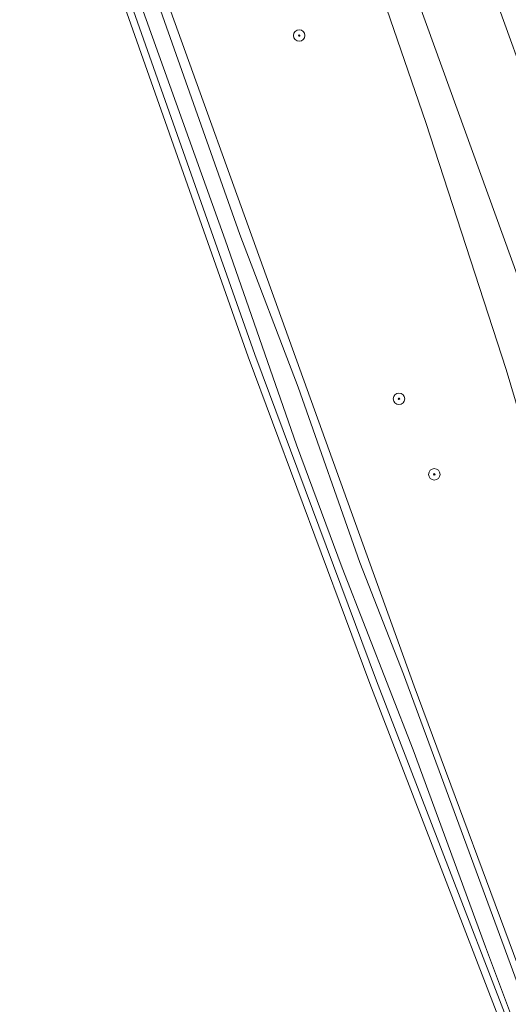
# Model space of a CAD drawing. Header units: metres. Extents: x 168032 to 180145, y 382923 to 399665.
# Tile 23 of 256: x 178132 to 178166, y 385232 to 385301. Entities that reach past the tile are written whole.
import ezdxf

# ---------------------------------------------------------------- set-up
doc = ezdxf.new("R2010")
doc.units = ezdxf.units.M
doc.layers.get('0').update_dxf_attribs({"color": 8, "lineweight": 18})
for name, color, linetype, lineweight in [('B-WE-GR-BOOM-S', 8, 'Continuous', 18), ('B-WE-GR-BOUWLAND-GV', 8, 'Continuous', 18), ('B-WE-OG-WATER_SLOOT-GV', 8, 'Continuous', 18), ('B-WE-OG-WEG-GV', 8, 'Continuous', 18), ('B-WE-VH-VERHARDING_ASFALT-GV', 8, 'Continuous', 18)]:
    doc.layers.add(name, color=color, linetype=linetype, lineweight=lineweight)

# ---------------------------------------------------------------- blocks, each defined once
blk = doc.blocks.new('SGR-BOOM_01-SO')
at = {"linetype": 'ByBlock', "lineweight": 18}
h = blk.add_hatch(color=0, dxfattribs=at)
h.dxf.hatch_style = 1
edge = h.paths.add_edge_path()
edge.add_arc((0, 0), 0.25, 0, 360)
at = {"color": 0, "linetype": 'ByBlock', "lineweight": 18}
for radius in [2, 0.25]:
    blk.add_circle((0, 0), radius, dxfattribs=at)

msp = doc.modelspace()

# ---------------------------------------------------------------- linework, layer by layer
at = {"layer": 'B-WE-GR-BOUWLAND-GV', "flags": 128}
msp.add_lwpolyline([(178243.021, 385038.459), (178230.411, 385068.041), (178214.424, 385105.408), (178197.619, 385146.259), (178181.778, 385187.915), (178170.358, 385218.016), (178156.321, 385254.424), (178147.831, 385277.228), (178139.059, 385302.037)], dxfattribs=at)
at = {"layer": 'B-WE-OG-WATER_SLOOT-GV', "flags": 128}
for points in [[(178239.841, 385054.984), (178233.577, 385069.471), (178232.046, 385072.914), (178228.705, 385080.428), (178216.041, 385109.141), (178202.982, 385139.914), (178202.305, 385141.509), (178185.922, 385183.87), (178175.863, 385210), (178159.423, 385254.236), (178131.865, 385330.613)], [(178140.627, 385304.479), (178147.233, 385285.775), (178151.325, 385275.107), (178155.614, 385262.861), (178158.667, 385255.073), (178163.426, 385242.186), (178168.073, 385229.554), (178173.034, 385216.19), (178177.542, 385203.988), (178183.208, 385189.076), (178187.643, 385177.416), (178191.209, 385168.076), (178195.13, 385157.845), (178201.819, 385139.893), (178211.933, 385115.894), (178220.307, 385095.897), (178232.952, 385067.367), (178238.717, 385054.506)], [(178238.717, 385054.506), (178232.952, 385067.367), (178220.307, 385095.897), (178211.933, 385115.894), (178201.819, 385139.893), (178195.13, 385157.845), (178191.209, 385168.076), (178187.643, 385177.416), (178183.208, 385189.076), (178177.542, 385203.988), (178173.034, 385216.19), (178168.073, 385229.554), (178163.426, 385242.186), (178158.667, 385255.073), (178155.614, 385262.861), (178151.325, 385275.107), (178147.233, 385285.775), (178140.627, 385304.479)], [(178139.532, 385302.2), (178148.301, 385277.398), (178156.788, 385254.601), (178170.825, 385218.194), (178182.245, 385188.092), (178198.084, 385146.443), (178214.885, 385105.602), (178230.871, 385068.238), (178243.503, 385038.605)], [(178235.68, 385059.068), (178229.019, 385074.5), (178223.234, 385087.89), (178216.866, 385103.033), (178212.368, 385113.618), (178206.966, 385126.236), (178202.735, 385136.391), (178200.686, 385141.76), (178197.004, 385150.949), (178193.603, 385159.841), (178190.175, 385168.616), (178185.927, 385179.492), (178182.761, 385188.059), (178177.867, 385200.502), (178173.033, 385213.245), (178168.171, 385225.971), (178164.4, 385236.016), (178159.355, 385249.782), (178154.399, 385262.486), (178151.191, 385271.072), (178146.211, 385285.388), (178140.262, 385302.009)], [(178140.262, 385302.009), (178146.211, 385285.388), (178151.191, 385271.072), (178154.399, 385262.486), (178159.355, 385249.782), (178164.4, 385236.016), (178168.171, 385225.971), (178173.033, 385213.245), (178177.867, 385200.502), (178182.761, 385188.059), (178185.927, 385179.492), (178190.175, 385168.616), (178193.603, 385159.841), (178197.004, 385150.949), (178200.686, 385141.76), (178202.735, 385136.391), (178206.966, 385126.236), (178212.368, 385113.618), (178216.866, 385103.033), (178223.234, 385087.89), (178229.019, 385074.5), (178235.68, 385059.068)]]:
    msp.add_lwpolyline(points, dxfattribs=at)
at = {"layer": 'B-WE-OG-WEG-GV', "flags": 128}
for points in [[(178131.865, 385330.613), (178159.423, 385254.236), (178175.863, 385210), (178185.922, 385183.87), (178202.305, 385141.509)], [(178153.041, 385314.51), (178160.239, 385293.597), (178165.846, 385276.33), (178170.019, 385262.341), (178174.201, 385246.577), (178181.5, 385225.115), (178186.684, 385207.822), (178193.059, 385186.78), (178199.941, 385168.243), (178205.039, 385153.012)], [(178205.039, 385153.012), (178199.941, 385168.243), (178193.059, 385186.78), (178186.684, 385207.822), (178181.5, 385225.115), (178174.201, 385246.577), (178170.019, 385262.341), (178165.846, 385276.33), (178160.239, 385293.597), (178153.041, 385314.51)], [(178208.95, 385152.99), (178202.745, 385171.179), (178197.391, 385186.629), (178192.402, 385202.702), (178187.687, 385220.77), (178183.244, 385232.425), (178179.383, 385244.96), (178176.132, 385254.238), (178173.059, 385264.708), (178171.281, 385270.498), (178166.707, 385282.697), (178157.068, 385309.331)], [(178157.068, 385309.331), (178166.707, 385282.697), (178171.281, 385270.498), (178173.059, 385264.708), (178176.132, 385254.238), (178179.383, 385244.96), (178183.244, 385232.425), (178187.687, 385220.77), (178192.402, 385202.702), (178197.391, 385186.629), (178202.745, 385171.179), (178208.95, 385152.99)], [(178213.154, 385153.076), (178205.049, 385175.072), (178202.228, 385183.236), (178200.423, 385188.667), (178199.692, 385191.185), (178198.674, 385194.841), (178187.897, 385233.324), (178187.628, 385234.285), (178185.852, 385240.819), (178183.902, 385246.715), (178182.847, 385249.959), (178182.833, 385250.003), (178180.749, 385256.427), (178178.746, 385262.622), (178176.862, 385268.394), (178175.223, 385274.041), (178174.559, 385276.417), (178170.083, 385288.565), (178168.804, 385292.035), (178163.972, 385305.378)], [(178139.059, 385302.037), (178147.831, 385277.228), (178156.321, 385254.424), (178170.358, 385218.016), (178181.778, 385187.915), (178197.619, 385146.259), (178214.424, 385105.408), (178230.411, 385068.041), (178243.021, 385038.459)], [(178243.503, 385038.605), (178230.871, 385068.238), (178214.885, 385105.602), (178198.084, 385146.443), (178182.245, 385188.092), (178170.825, 385218.194), (178156.788, 385254.601), (178148.301, 385277.398), (178139.532, 385302.2)]]:
    msp.add_lwpolyline(points, dxfattribs=at)
at = {"layer": 'B-WE-VH-VERHARDING_ASFALT-GV', "flags": 128}
msp.add_lwpolyline([(178140.277, 385384.211), (178139.827, 385384.056), (178136.965, 385383.061), (178136.502, 385382.9), (178141.818, 385367.81), (178147.533, 385351.355), (178153.768, 385333.815), (178158.723, 385320.005), (178163.972, 385305.378), (178168.804, 385292.035), (178170.083, 385288.565), (178170.512, 385288.717), (178173.297, 385289.706), (178173.746, 385289.862), (178172.792, 385292.491), (178167.673, 385306.681), (178163.106, 385319.367), (178159.415, 385329.791), (178155.087, 385342.015), (178150.099, 385356.113), (178145.248, 385370.04)], close=True, dxfattribs=at)

# ---------------------------------------------------------------- block references
at = {"layer": 'B-WE-GR-BOOM-S', "xscale": 0.2, "yscale": 0.2, "zscale": 0.2}
for p in [(178151.392, 385299.663), (178158.359, 385274.294), (178160.827, 385269.02)]:
    msp.add_blockref('SGR-BOOM_01-SO', p, dxfattribs=at)

doc.saveas('drawing.dxf')
